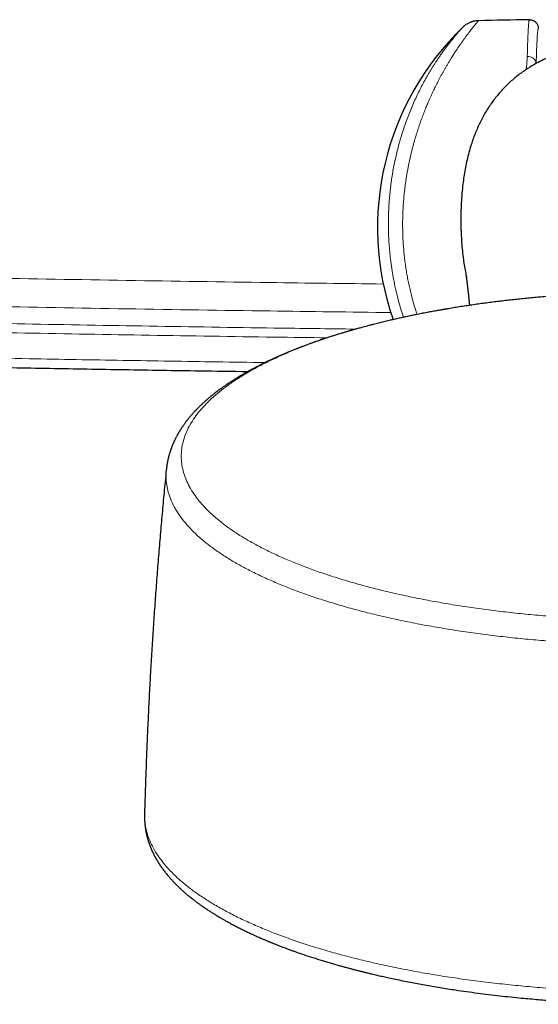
# Model space of a CAD drawing. Header units: millimetres. Extents: x 8 to 976, y 12 to 975.
# Tile 3 of 256: x 325 to 360, y 30 to 97. Entities that reach past the tile are written whole.
import ezdxf

# ---------------------------------------------------------------- set-up
doc = ezdxf.new("R2010")
doc.units = ezdxf.units.MM

msp = doc.modelspace()

# ---------------------------------------------------------------- linework, layer by layer
at = {"color": 7, "linetype": 'Continuous', "lineweight": 30}
msp.add_line((354.18, 77.605), (354.063, 77.585), dxfattribs=at)
for centre, radius, start, end in [((367.712, -402.546), 500, 90.90298, 91.30233), ((368.442, 83.179), 19, 133.86484, 199.36094)]:
    msp.add_arc(centre, radius, start, end, dxfattribs=at)
at = {"color": 252, "linetype": 'Continuous', "lineweight": 0}
msp.add_arc((359.73, 94.304), 0.572, 9.18066, 94.3913, dxfattribs=at)
for points, knots in [([(356.348, 97.324), (356.348, 97.324), (356.351, 97.326), (356.34, 97.314), (356.314, 97.283), (356.28, 97.242), (356.249, 97.206), (356.229, 97.182), (356.207, 97.155), (356.183, 97.126), (356.158, 97.095), (356.13, 97.061), (356.089, 97.011), (356.029, 96.937), (355.947, 96.835), (355.854, 96.718), (355.769, 96.607), (355.694, 96.51), (355.633, 96.43), (355.57, 96.346), (355.506, 96.26), (355.444, 96.176), (355.365, 96.068), (355.262, 95.926), (355.13, 95.739), (355.004, 95.557), (354.887, 95.384), (354.811, 95.269), (354.761, 95.193), (354.74, 95.16), (354.718, 95.127), (354.696, 95.093), (354.674, 95.06), (354.652, 95.025), (354.63, 94.99), (354.587, 94.923), (354.521, 94.819), (354.43, 94.673), (354.332, 94.512), (354.227, 94.337), (354.122, 94.158), (354.021, 93.982), (353.926, 93.812), (353.832, 93.642), (353.737, 93.466), (353.639, 93.281), (353.516, 93.043), (353.373, 92.757), (353.216, 92.429), (353.085, 92.142), (352.976, 91.897), (352.909, 91.742), (352.865, 91.638), (352.843, 91.586), (352.821, 91.534), (352.8, 91.482), (352.779, 91.431), (352.716, 91.279), (352.616, 91.027), (352.481, 90.67), (352.354, 90.316), (352.249, 90.007), (352.164, 89.743), (352.096, 89.525), (352.03, 89.307), (351.964, 89.079), (351.895, 88.832), (351.825, 88.566), (351.757, 88.29), (351.692, 88.015), (351.631, 87.74), (351.573, 87.466), (351.52, 87.192), (351.471, 86.919), (351.416, 86.591), (351.358, 86.204), (351.301, 85.76), (351.254, 85.315), (351.216, 84.871), (351.188, 84.428), (351.17, 83.98), (351.161, 83.526), (351.163, 83.068), (351.175, 82.609), (351.198, 82.152), (351.231, 81.696), (351.272, 81.265), (351.32, 80.858), (351.374, 80.474), (351.435, 80.089), (351.505, 79.704), (351.583, 79.317), (351.669, 78.93), (351.771, 78.512), (351.892, 78.061), (352.02, 77.623), (352.11, 77.348), (352.148, 77.231)], [0, 0, 0, 0, 0.003153, 0.02141, 0.039842, 0.058464, 0.06478, 0.07112, 0.077484, 0.083873, 0.090287, 0.096728, 0.103194, 0.117699, 0.132573, 0.14782, 0.163444, 0.17178, 0.180221, 0.188769, 0.197422, 0.205309, 0.21234, 0.226965, 0.242341, 0.258469, 0.269526, 0.280912, 0.283187, 0.285474, 0.287775, 0.290088, 0.292414, 0.294752, 0.297103, 0.299467, 0.308233, 0.317683, 0.327817, 0.338636, 0.349766, 0.359823, 0.369305, 0.378788, 0.38827, 0.398027, 0.4086, 0.425598, 0.441814, 0.45725, 0.467012, 0.476434, 0.478845, 0.481234, 0.483599, 0.485941, 0.48826, 0.490556, 0.506413, 0.521841, 0.536842, 0.551417, 0.560362, 0.569139, 0.57775, 0.586483, 0.596121, 0.606755, 0.61726, 0.627638, 0.637889, 0.648016, 0.658018, 0.667897, 0.677656, 0.693446, 0.709063, 0.724512, 0.7398, 0.754934, 0.769919, 0.785403, 0.800813, 0.816157, 0.831443, 0.846681, 0.861877, 0.874698, 0.887601, 0.900594, 0.913682, 0.926871, 0.940164, 0.953569, 0.970342, 0.98737, 1, 1, 1, 1]), ([(359.686, 94.874), (359.69, 94.992), (359.696, 95.228), (359.706, 95.551), (359.716, 95.851), (359.726, 96.109), (359.735, 96.331), (359.744, 96.519), (359.753, 96.69), (359.762, 96.843), (359.771, 96.981), (359.781, 97.103), (359.791, 97.206), (359.801, 97.288), (359.812, 97.348), (359.822, 97.385), (359.829, 97.389), (359.832, 97.392)], [0, 0, 0, 0, 0.073602, 0.147268, 0.220934, 0.294536, 0.355121, 0.41576, 0.476417, 0.537056, 0.597641, 0.663198, 0.728845, 0.796435, 0.864025, 0.932013, 1, 1, 1, 1]), ([(351.217, 77.037), (351.186, 77.131), (351.094, 77.405), (350.959, 77.868), (350.81, 78.42), (350.691, 78.923), (350.595, 79.377), (350.518, 79.78), (350.463, 80.101), (350.425, 80.341), (350.402, 80.498), (350.379, 80.655), (350.358, 80.812), (350.339, 80.969), (350.305, 81.254), (350.264, 81.667), (350.223, 82.209), (350.198, 82.749), (350.186, 83.288), (350.188, 83.795), (350.202, 84.271), (350.224, 84.715), (350.256, 85.158), (350.297, 85.599), (350.347, 86.037), (350.408, 86.486), (350.481, 86.943), (350.566, 87.407), (350.662, 87.867), (350.767, 88.321), (350.881, 88.767), (351.009, 89.227), (351.154, 89.7), (351.316, 90.185), (351.488, 90.66), (351.669, 91.123), (351.859, 91.574), (352.055, 92.011), (352.256, 92.433), (352.463, 92.84), (352.642, 93.175), (352.793, 93.444), (352.912, 93.652), (353.031, 93.853), (353.15, 94.048), (353.268, 94.237), (353.385, 94.42), (353.513, 94.616), (353.652, 94.822), (353.8, 95.035), (353.943, 95.236), (354.081, 95.424), (354.214, 95.601), (354.343, 95.769), (354.46, 95.918), (354.564, 96.048), (354.655, 96.159), (354.74, 96.262), (354.819, 96.357), (354.893, 96.443), (354.96, 96.522), (355.03, 96.602), (355.098, 96.679), (355.161, 96.75), (355.21, 96.805), (355.246, 96.845), (355.269, 96.87), (355.278, 96.88), (355.276, 96.878), (355.276, 96.878)], [0, 0, 0, 0, 0.010507, 0.030775, 0.050745, 0.07044, 0.084724, 0.098882, 0.112926, 0.118414, 0.123887, 0.129344, 0.134788, 0.140218, 0.145635, 0.164365, 0.18305, 0.201715, 0.220383, 0.239078, 0.254696, 0.270364, 0.286094, 0.301901, 0.317796, 0.333794, 0.351248, 0.368787, 0.386426, 0.40418, 0.422064, 0.439724, 0.460397, 0.481176, 0.502084, 0.523138, 0.544382, 0.565621, 0.586872, 0.608153, 0.629644, 0.641733, 0.653767, 0.665748, 0.677681, 0.689568, 0.701414, 0.713223, 0.728845, 0.74428, 0.759539, 0.774631, 0.789568, 0.804359, 0.819812, 0.83201, 0.844075, 0.856014, 0.867836, 0.879549, 0.891162, 0.902684, 0.918674, 0.934509, 0.950219, 0.965832, 0.981377, 0.996886, 1, 1, 1, 1]), ([(360.442, 96.792), (360.439, 96.79), (360.432, 96.786), (360.421, 96.751), (360.411, 96.696), (360.401, 96.618), (360.391, 96.517), (360.38, 96.39), (360.369, 96.235), (360.359, 96.049), (360.348, 95.838), (360.338, 95.616), (360.329, 95.387), (360.32, 95.157), (360.312, 94.91), (360.304, 94.658), (360.299, 94.48), (360.297, 94.396)], [0, 0, 0, 0, 0.067158, 0.13434, 0.201499, 0.269536, 0.337599, 0.405637, 0.47962, 0.553667, 0.627714, 0.701697, 0.762596, 0.823549, 0.88452, 0.945472, 1, 1, 1, 1]), ([(359.606, 93.977), (359.607, 93.982), (359.626, 94.094), (359.649, 94.301), (359.676, 94.596), (359.683, 94.781), (359.686, 94.874)], [0, 0, 0, 0, 0.01703, 0.344749, 0.672515, 1, 1, 1, 1]), ([(302.986, 80.142), (306.241, 80.069), (312.75, 79.922), (322.515, 79.73), (332.281, 79.559), (341.39, 79.42), (347.243, 79.347), (349.841, 79.315)], [0, 0, 0, 0, 0.208414, 0.416829, 0.625244, 0.833658, 1, 1, 1, 1]), ([(350.354, 77.365), (347.601, 77.399), (341.586, 77.473), (332.31, 77.615), (322.526, 77.786), (312.743, 77.978), (306.221, 78.126), (302.96, 78.199)], [0, 0, 0, 0, 0.1742629, 0.3806974, 0.5871321, 0.7935665, 1, 1, 1, 1]), ([(354.063, 77.585), (353.859, 77.551), (353.227, 77.445), (352.198, 77.246), (350.978, 76.99), (349.801, 76.716), (348.666, 76.428), (347.574, 76.124), (346.522, 75.804), (345.504, 75.466), (344.524, 75.112), (343.584, 74.741), (342.692, 74.355), (341.85, 73.957), (341.064, 73.548), (340.335, 73.131), (339.663, 72.706), (339.044, 72.271), (338.477, 71.824), (337.963, 71.367), (337.505, 70.899), (337.107, 70.425), (336.77, 69.946), (336.496, 69.464), (336.283, 68.982), (336.132, 68.5), (336.042, 68.016), (336.011, 67.529), (336.042, 67.038), (336.136, 66.546), (336.293, 66.055), (336.512, 65.567), (336.79, 65.086), (337.128, 64.613), (337.521, 64.147), (337.972, 63.688), (338.483, 63.234), (339.054, 62.785), (339.686, 62.342), (340.373, 61.909), (341.114, 61.488), (341.904, 61.08), (342.739, 60.687), (343.617, 60.31), (344.541, 59.945), (345.516, 59.593), (346.54, 59.254), (347.613, 58.928), (348.726, 58.62), (349.877, 58.328), (351.058, 58.056), (352.264, 57.804), (353.492, 57.571), (354.749, 57.357), (356.039, 57.161), (357.361, 56.983), (358.711, 56.825), (360.081, 56.687), (361.467, 56.57), (362.858, 56.475), (364.251, 56.402), (365.644, 56.35), (367.042, 56.317), (367.975, 56.313), (368.442, 56.311)], [0, 0, 0, 0, 0.007839, 0.024239, 0.040638, 0.057037, 0.073144, 0.08925, 0.105357, 0.121463, 0.137863, 0.154262, 0.170661, 0.187061, 0.20346, 0.219567, 0.235673, 0.25178, 0.267886, 0.284285, 0.300685, 0.317084, 0.333484, 0.349883, 0.365989, 0.382096, 0.398202, 0.414309, 0.430708, 0.447108, 0.463507, 0.479906, 0.496306, 0.512412, 0.528519, 0.544625, 0.560732, 0.577131, 0.59353, 0.60993, 0.626329, 0.642728, 0.658835, 0.674941, 0.691048, 0.707154, 0.723554, 0.739953, 0.756352, 0.772752, 0.789151, 0.805258, 0.821364, 0.837471, 0.853577, 0.869977, 0.886376, 0.902775, 0.919175, 0.935574, 0.95168, 0.967787, 0.983893, 1, 1, 1, 1]), ([(347.958, 76.232), (346.1, 76.256), (341.398, 76.316), (333.853, 76.433), (325.323, 76.581), (316.794, 76.748), (308.975, 76.915), (304, 77.033), (301.868, 77.084)], [0, 0, 0, 0, 0.120934, 0.306001, 0.491068, 0.676134, 0.861201, 1, 1, 1, 1]), ([(301.853, 76.462), (303.985, 76.411), (308.961, 76.293), (316.781, 76.125), (325.312, 75.959), (333.843, 75.812), (340.738, 75.704), (344.789, 75.651), (345.996, 75.636)], [0, 0, 0, 0, 0.144944, 0.338205, 0.531465, 0.724725, 0.917985, 1, 1, 1, 1]), ([(341.76, 73.943), (340.654, 73.959), (337.414, 74.005), (332.042, 74.092), (325.127, 74.213), (317.698, 74.356), (309.754, 74.524), (304.458, 74.649), (301.81, 74.712)], [0, 0, 0, 0, 0.08308, 0.243248, 0.403416, 0.602277, 0.801139, 1, 1, 1, 1]), ([(368.442, 54.622), (367.951, 54.625), (366.97, 54.629), (365.501, 54.664), (364.038, 54.719), (362.583, 54.798), (361.148, 54.897), (359.735, 55.018), (358.348, 55.158), (356.979, 55.319), (355.623, 55.502), (354.283, 55.706), (352.963, 55.932), (351.673, 56.177), (350.416, 56.442), (349.2, 56.724), (348.028, 57.022), (346.901, 57.336), (345.815, 57.666), (344.764, 58.014), (343.752, 58.38), (342.782, 58.764), (341.862, 59.161), (340.993, 59.573), (340.181, 59.994), (339.429, 60.425), (338.735, 60.864), (338.096, 61.313), (337.51, 61.774), (336.98, 62.246), (336.508, 62.729), (336.097, 63.218), (335.749, 63.713), (335.465, 64.21), (335.246, 64.708), (335.09, 65.205), (334.998, 65.705), (334.963, 66.171), (334.99, 66.47), (335.001, 66.603)], [0, 0, 0, 0, 0.0274, 0.0548, 0.0822, 0.1096, 0.137, 0.163911, 0.190822, 0.217733, 0.244644, 0.272044, 0.299444, 0.326844, 0.354244, 0.381644, 0.408555, 0.435466, 0.462377, 0.489288, 0.516688, 0.544088, 0.571488, 0.598888, 0.626288, 0.653199, 0.68011, 0.707021, 0.733932, 0.761332, 0.788732, 0.816132, 0.843532, 0.870932, 0.897843, 0.924754, 0.951665, 0.978576, 1, 1, 1, 1]), ([(333.514, 43.092), (333.511, 43.054), (333.496, 42.839), (333.533, 42.446), (333.63, 41.916), (333.8, 41.387), (334.035, 40.861), (334.335, 40.343), (334.699, 39.833), (335.122, 39.331), (335.609, 38.837), (336.159, 38.347), (336.775, 37.863), (337.455, 37.386), (338.196, 36.92), (338.995, 36.465), (339.845, 36.026), (340.745, 35.603), (341.691, 35.196), (342.687, 34.803), (343.738, 34.424), (344.841, 34.058), (345.998, 33.708), (347.197, 33.375), (348.437, 33.061), (349.709, 32.768), (351.009, 32.496), (352.333, 32.245), (353.687, 32.014), (355.077, 31.803), (356.501, 31.611), (357.957, 31.441), (359.433, 31.292), (360.926, 31.166), (362.425, 31.064), (363.926, 30.985), (365.427, 30.929), (366.933, 30.894), (367.939, 30.889), (368.442, 30.887)], [0, 0, 0, 0, 0.005981, 0.033813, 0.061646, 0.089478, 0.117311, 0.145143, 0.172479, 0.199814, 0.22715, 0.254485, 0.282318, 0.31015, 0.337983, 0.365815, 0.393648, 0.420984, 0.448319, 0.475655, 0.50299, 0.530823, 0.558655, 0.586488, 0.61432, 0.642153, 0.669488, 0.696824, 0.724159, 0.751495, 0.779328, 0.80716, 0.834993, 0.862825, 0.890658, 0.917993, 0.945329, 0.972664, 1, 1, 1, 1])]:
    msp.add_open_spline(points, degree=3, knots=knots, dxfattribs=at)
at = {"color": 7, "linetype": 'Continuous', "lineweight": 30}
for points, knots in [([(356.349, 97.325), (356.307, 97.323), (356.227, 97.319), (356.116, 97.303), (356.021, 97.284), (355.942, 97.263), (355.879, 97.243), (355.82, 97.222), (355.755, 97.197), (355.678, 97.161), (355.589, 97.114), (355.489, 97.053), (355.382, 96.975), (355.313, 96.912), (355.277, 96.879)], [0, 0, 0, 0, 0.107153, 0.201855, 0.283506, 0.351715, 0.406249, 0.451985, 0.509456, 0.580842, 0.665999, 0.76463, 0.876224, 1, 1, 1, 1]), ([(359.832, 97.392), (359.841, 97.392), (359.889, 97.392), (359.97, 97.381), (360.071, 97.349), (360.162, 97.303), (360.243, 97.242), (360.313, 97.169), (360.369, 97.084), (360.411, 96.991), (360.437, 96.893), (360.44, 96.826), (360.442, 96.792)], [0, 0, 0, 0, 0.028112, 0.149526, 0.255852, 0.362175, 0.468484, 0.574795, 0.681095, 0.787397, 0.893698, 1, 1, 1, 1]), ([(368.442, 96.109), (368.226, 96.108), (367.794, 96.105), (367.146, 96.082), (366.5, 96.044), (365.896, 95.992), (365.333, 95.927), (364.812, 95.854), (364.294, 95.767), (363.78, 95.664), (363.264, 95.543), (362.747, 95.403), (362.227, 95.242), (361.715, 95.058), (361.226, 94.858), (360.761, 94.643), (360.321, 94.414), (359.925, 94.184), (359.573, 93.958), (359.262, 93.74), (358.959, 93.51), (358.664, 93.265), (358.378, 93.005), (358.1, 92.73), (357.834, 92.441), (357.579, 92.139), (357.335, 91.824), (357.105, 91.498), (356.89, 91.162), (356.689, 90.817), (356.502, 90.463), (356.328, 90.099), (356.167, 89.725), (356.018, 89.341), (355.882, 88.952), (355.75, 88.525), (355.624, 88.059), (355.508, 87.553), (355.41, 87.044), (355.329, 86.531), (355.258, 85.968), (355.201, 85.354), (355.161, 84.689), (355.143, 84.023), (355.144, 83.381), (355.16, 82.763), (355.193, 82.169), (355.243, 81.577), (355.308, 81.023), (355.386, 80.507), (355.461, 80.085), (355.518, 79.825), (355.541, 79.723)], [0, 0, 0, 0, 0.025792, 0.051597, 0.0774, 0.103187, 0.124253, 0.145336, 0.166423, 0.187502, 0.208565, 0.230515, 0.252465, 0.274563, 0.296659, 0.316795, 0.33694, 0.357074, 0.372499, 0.387936, 0.403372, 0.418796, 0.434614, 0.45044, 0.466258, 0.482351, 0.498452, 0.514545, 0.530598, 0.546666, 0.562735, 0.578791, 0.595267, 0.611756, 0.628245, 0.644724, 0.665374, 0.686044, 0.706726, 0.727408, 0.748067, 0.77457, 0.801088, 0.827609, 0.854115, 0.87778, 0.901456, 0.925129, 0.948791, 0.968112, 0.987451, 1, 1, 1, 1]), ([(355.478, 80.022), (355.478, 80.023), (355.477, 80.023), (355.478, 80.018), (355.479, 80.015), (355.479, 80.011), (355.48, 80.007), (355.481, 80.003), (355.482, 79.997), (355.483, 79.989), (355.484, 79.981), (355.486, 79.973), (355.487, 79.965), (355.488, 79.956), (355.49, 79.947), (355.491, 79.938), (355.493, 79.929), (355.494, 79.92), (355.495, 79.911), (355.497, 79.902), (355.498, 79.895), (355.499, 79.887), (355.5, 79.88), (355.501, 79.873), (355.502, 79.867), (355.503, 79.863), (355.503, 79.859), (355.504, 79.856), (355.504, 79.852), (355.505, 79.847), (355.506, 79.842), (355.507, 79.836), (355.507, 79.83), (355.508, 79.824), (355.509, 79.818), (355.51, 79.811), (355.511, 79.805), (355.512, 79.799), (355.513, 79.794), (355.514, 79.788), (355.514, 79.783), (355.515, 79.778), (355.516, 79.774), (355.516, 79.769), (355.517, 79.763), (355.518, 79.757), (355.519, 79.75), (355.52, 79.742), (355.521, 79.733), (355.523, 79.724), (355.524, 79.714), (355.525, 79.705), (355.527, 79.696), (355.528, 79.688), (355.529, 79.68), (355.53, 79.673), (355.531, 79.666), (355.532, 79.66), (355.532, 79.654), (355.533, 79.647), (355.535, 79.639), (355.536, 79.63), (355.537, 79.62), (355.538, 79.61), (355.54, 79.6), (355.541, 79.59), (355.542, 79.581), (355.544, 79.572), (355.545, 79.563), (355.546, 79.554), (355.547, 79.545), (355.548, 79.537), (355.55, 79.526), (355.551, 79.513), (355.553, 79.498), (355.555, 79.481), (355.558, 79.464), (355.56, 79.447), (355.562, 79.429), (355.564, 79.412), (355.567, 79.394), (355.569, 79.375), (355.573, 79.344), (355.579, 79.299), (355.586, 79.241), (355.593, 79.18), (355.6, 79.125), (355.605, 79.078), (355.61, 79.038), (355.615, 78.998), (355.619, 78.96), (355.623, 78.924), (355.627, 78.892), (355.63, 78.862), (355.634, 78.83), (355.637, 78.798), (355.641, 78.764), (355.645, 78.729), (355.649, 78.694), (355.653, 78.661), (355.656, 78.63), (355.659, 78.599), (355.663, 78.568), (355.666, 78.535), (355.67, 78.5), (355.674, 78.463), (355.678, 78.419), (355.684, 78.368), (355.69, 78.309), (355.696, 78.248), (355.702, 78.186), (355.708, 78.129), (355.713, 78.08), (355.717, 78.039), (355.721, 78), (355.724, 77.962), (355.728, 77.926), (355.731, 77.89), (355.734, 77.866), (355.735, 77.855)], [0, 0, 0, 0, 0.050199, 0.061963, 0.073626, 0.084952, 0.095931, 0.106563, 0.120491, 0.134883, 0.149738, 0.161188, 0.173023, 0.185298, 0.198014, 0.208314, 0.218886, 0.229327, 0.239226, 0.247201, 0.254787, 0.261981, 0.268747, 0.275075, 0.280964, 0.283896, 0.28671, 0.28971, 0.293089, 0.296846, 0.300905, 0.305329, 0.310118, 0.315273, 0.319934, 0.324737, 0.329278, 0.333523, 0.337472, 0.341126, 0.345053, 0.348569, 0.351675, 0.354727, 0.358739, 0.363163, 0.367999, 0.373248, 0.378908, 0.384981, 0.391104, 0.396833, 0.402159, 0.407081, 0.411599, 0.415714, 0.419425, 0.422683, 0.42631, 0.430327, 0.434733, 0.439528, 0.444713, 0.450252, 0.455659, 0.460783, 0.465623, 0.47018, 0.474453, 0.479124, 0.483402, 0.487474, 0.491544, 0.498944, 0.506341, 0.513799, 0.521729, 0.530202, 0.53724, 0.544614, 0.552323, 0.560352, 0.568451, 0.591354, 0.614097, 0.636608, 0.658714, 0.672399, 0.685879, 0.698926, 0.711506, 0.723619, 0.732922, 0.742242, 0.751827, 0.761677, 0.771793, 0.782023, 0.792004, 0.801719, 0.810217, 0.818522, 0.827041, 0.835928, 0.845184, 0.854809, 0.864803, 0.879351, 0.894151, 0.909131, 0.92429, 0.939607, 0.94937, 0.958742, 0.967724, 0.976316, 0.984518, 0.992329, 1, 1, 1, 1]), ([(368.442, 78.76), (368.275, 78.759), (368.042, 78.759), (367.697, 78.757), (367.404, 78.754), (367.055, 78.749), (366.687, 78.743), (366.301, 78.735), (365.903, 78.725), (365.495, 78.713), (365.079, 78.699), (364.657, 78.682), (364.23, 78.664), (363.799, 78.643), (363.366, 78.62), (362.93, 78.595), (362.492, 78.567), (362.052, 78.537), (361.612, 78.505), (361.17, 78.471), (360.729, 78.434), (360.287, 78.396), (359.845, 78.354), (359.404, 78.311), (358.963, 78.265), (358.523, 78.217), (358.083, 78.166), (357.645, 78.114), (357.208, 78.059), (356.772, 78.002), (356.338, 77.942), (355.905, 77.88), (355.474, 77.816), (355.045, 77.75), (354.618, 77.682), (354.33, 77.634), (354.184, 77.609), (354.179, 77.608)], [0, 0, 0, 0, 0.03409, 0.047756, 0.07047, 0.094048, 0.119344, 0.145755, 0.173038, 0.200999, 0.229501, 0.258442, 0.287743, 0.317344, 0.3472, 0.377272, 0.40753, 0.437948, 0.468507, 0.499189, 0.529978, 0.560863, 0.591832, 0.622876, 0.653985, 0.685154, 0.716376, 0.747643, 0.778952, 0.810297, 0.841674, 0.873079, 0.904508, 0.935958, 0.967426, 0.998909, 1, 1, 1, 1]), ([(354.068, 77.589), (354.052, 77.586), (354.015, 77.58), (353.951, 77.569), (353.866, 77.554), (353.759, 77.535), (353.626, 77.511), (353.473, 77.484), (353.302, 77.453), (353.119, 77.419), (352.929, 77.384), (352.676, 77.335), (352.357, 77.273), (351.969, 77.196), (351.598, 77.119), (351.247, 77.044), (350.918, 76.972), (350.58, 76.896), (350.235, 76.816), (349.881, 76.732), (349.521, 76.644), (349.206, 76.565), (348.944, 76.498), (348.741, 76.445), (348.554, 76.395), (348.384, 76.349), (348.231, 76.307), (348.086, 76.268), (347.953, 76.231), (347.834, 76.197), (347.735, 76.169), (347.664, 76.148), (347.615, 76.134), (347.585, 76.126), (347.556, 76.117), (347.517, 76.106), (347.46, 76.089), (347.376, 76.065), (347.273, 76.034), (347.158, 76), (347.043, 75.966), (346.884, 75.918), (346.682, 75.855), (346.435, 75.778), (346.183, 75.697), (345.964, 75.626), (345.778, 75.564), (345.63, 75.514), (345.477, 75.462), (345.321, 75.408), (345.159, 75.351), (344.982, 75.288), (344.785, 75.216), (344.565, 75.136), (344.386, 75.069), (344.253, 75.018), (344.17, 74.986), (344.091, 74.955), (344.022, 74.928), (343.965, 74.906), (343.921, 74.889), (343.872, 74.87), (343.81, 74.845), (343.724, 74.81), (343.621, 74.769), (343.505, 74.722), (343.383, 74.671), (343.27, 74.624), (343.168, 74.581), (343.076, 74.543), (342.984, 74.503), (342.892, 74.463), (342.804, 74.425), (342.729, 74.392), (342.668, 74.365), (342.62, 74.343), (342.579, 74.325), (342.542, 74.309), (342.506, 74.292), (342.46, 74.271), (342.401, 74.245), (342.33, 74.213), (342.255, 74.178), (342.177, 74.141), (342.091, 74.101), (341.997, 74.057), (341.896, 74.008), (341.805, 73.965), (341.73, 73.928), (341.67, 73.899), (341.619, 73.874), (341.576, 73.852), (341.534, 73.831), (341.486, 73.807), (341.427, 73.778), (341.358, 73.743), (341.273, 73.699), (341.177, 73.649), (341.073, 73.595), (340.973, 73.543), (340.879, 73.492), (340.802, 73.451), (340.743, 73.419), (340.7, 73.395), (340.663, 73.374), (340.628, 73.355), (340.592, 73.335), (340.549, 73.311), (340.496, 73.282), (340.436, 73.248), (340.364, 73.207), (340.286, 73.162), (340.204, 73.114), (340.129, 73.071), (340.064, 73.032), (340.011, 73), (339.969, 72.975), (339.931, 72.952), (339.888, 72.926), (339.84, 72.896), (339.784, 72.862), (339.693, 72.806), (339.566, 72.726), (339.439, 72.644), (339.345, 72.582), (339.288, 72.545), (339.237, 72.511), (339.195, 72.483), (339.158, 72.458), (339.123, 72.434), (339.075, 72.402), (339.012, 72.359), (338.933, 72.303), (338.835, 72.234), (338.721, 72.153), (338.596, 72.061), (338.471, 71.967), (338.369, 71.889), (338.292, 71.829), (338.24, 71.788), (338.192, 71.751), (338.144, 71.712), (338.084, 71.663), (338.011, 71.603), (337.927, 71.533), (337.852, 71.47), (337.79, 71.416), (337.743, 71.376), (337.701, 71.338), (337.658, 71.301), (337.614, 71.261), (337.568, 71.22), (337.523, 71.178), (337.472, 71.131), (337.414, 71.077), (337.349, 71.015), (337.284, 70.952), (337.222, 70.891), (337.166, 70.835), (337.119, 70.787), (337.078, 70.745), (337.042, 70.708), (337.007, 70.671), (336.969, 70.631), (336.927, 70.586), (336.877, 70.532), (336.821, 70.47), (336.764, 70.405), (336.71, 70.344), (336.661, 70.287), (336.613, 70.231), (336.568, 70.176), (336.523, 70.122), (336.482, 70.07), (336.443, 70.021), (336.407, 69.976), (336.375, 69.934), (336.336, 69.882), (336.289, 69.82), (336.238, 69.75), (336.189, 69.682), (336.141, 69.613), (336.09, 69.539), (336.046, 69.472), (336.009, 69.416), (335.981, 69.372), (335.956, 69.332), (335.934, 69.298), (335.918, 69.272), (335.905, 69.249), (335.89, 69.225), (335.871, 69.194), (335.848, 69.155), (335.821, 69.109), (335.793, 69.061), (335.768, 69.015), (335.745, 68.974), (335.719, 68.927), (335.688, 68.869), (335.652, 68.8), (335.618, 68.732), (335.586, 68.668), (335.557, 68.606), (335.529, 68.547), (335.503, 68.49), (335.479, 68.435), (335.454, 68.377), (335.43, 68.32), (335.409, 68.269), (335.392, 68.226), (335.377, 68.188), (335.363, 68.152), (335.349, 68.114), (335.333, 68.071), (335.313, 68.016), (335.29, 67.951), (335.268, 67.885), (335.248, 67.825), (335.229, 67.763), (335.209, 67.697), (335.19, 67.628), (335.173, 67.568), (335.159, 67.516), (335.148, 67.472), (335.137, 67.426), (335.124, 67.376), (335.11, 67.314), (335.096, 67.246), (335.081, 67.177), (335.071, 67.122), (335.063, 67.078), (335.057, 67.044), (335.051, 67.01), (335.045, 66.973), (335.038, 66.934), (335.031, 66.889), (335.024, 66.834), (335.015, 66.767), (335.005, 66.688), (334.999, 66.63), (334.996, 66.599)], [0, 0, 0, 0, 0.001335, 0.003193, 0.005596, 0.008973, 0.013061, 0.017865, 0.023379, 0.029271, 0.035349, 0.041614, 0.053586, 0.066186, 0.079415, 0.089964, 0.100881, 0.112168, 0.123823, 0.135847, 0.14824, 0.160832, 0.168523, 0.17566, 0.182245, 0.188276, 0.193755, 0.198679, 0.203773, 0.208098, 0.211654, 0.214442, 0.215872, 0.216962, 0.217754, 0.21905, 0.221143, 0.224034, 0.228224, 0.232468, 0.236701, 0.240921, 0.250158, 0.259336, 0.268783, 0.278859, 0.284388, 0.290091, 0.295967, 0.302017, 0.308241, 0.314797, 0.322837, 0.331618, 0.34114, 0.344513, 0.34797, 0.351336, 0.354205, 0.356563, 0.358408, 0.35975, 0.362605, 0.366215, 0.370578, 0.37563, 0.380887, 0.386252, 0.390142, 0.394087, 0.398087, 0.402143, 0.406125, 0.409646, 0.412071, 0.414196, 0.416019, 0.417541, 0.419061, 0.420948, 0.423697, 0.426974, 0.430482, 0.434012, 0.437563, 0.442247, 0.446968, 0.451635, 0.454817, 0.457611, 0.460017, 0.462036, 0.463787, 0.465985, 0.468785, 0.472188, 0.47592, 0.481128, 0.486184, 0.491089, 0.49584, 0.500145, 0.502582, 0.504746, 0.506637, 0.508256, 0.509976, 0.512165, 0.51485, 0.518031, 0.521381, 0.525933, 0.530208, 0.534206, 0.537745, 0.54064, 0.542563, 0.544489, 0.546771, 0.549412, 0.55241, 0.555763, 0.564312, 0.573483, 0.576973, 0.580314, 0.583203, 0.58564, 0.587647, 0.589632, 0.591743, 0.595942, 0.600624, 0.60583, 0.613347, 0.621216, 0.629005, 0.636556, 0.640462, 0.643793, 0.646596, 0.649647, 0.653219, 0.65852, 0.664154, 0.670078, 0.673765, 0.676992, 0.679794, 0.682698, 0.685881, 0.689201, 0.692486, 0.695737, 0.700267, 0.70514, 0.710229, 0.714943, 0.71921, 0.723121, 0.725986, 0.728801, 0.731627, 0.734503, 0.737852, 0.741788, 0.746882, 0.751754, 0.756309, 0.760573, 0.76456, 0.768815, 0.772571, 0.776502, 0.780127, 0.783423, 0.786392, 0.789271, 0.794551, 0.799838, 0.80447, 0.809145, 0.814396, 0.820249, 0.823218, 0.826326, 0.829276, 0.831757, 0.833376, 0.834761, 0.836388, 0.838369, 0.841186, 0.844505, 0.847916, 0.851016, 0.853804, 0.85628, 0.860617, 0.86542, 0.870145, 0.874296, 0.878269, 0.882359, 0.885572, 0.889183, 0.893193, 0.89711, 0.900438, 0.903179, 0.905417, 0.907708, 0.910062, 0.912682, 0.915841, 0.920599, 0.924866, 0.928182, 0.931852, 0.936198, 0.94044, 0.944396, 0.947241, 0.949825, 0.952356, 0.955365, 0.958852, 0.963308, 0.967357, 0.971009, 0.973017, 0.97492, 0.976885, 0.978931, 0.981156, 0.983551, 0.986633, 0.990401, 0.994857, 1, 1, 1, 1]), ([(301.795, 74.085), (303.378, 74.047), (306.667, 73.968), (311.661, 73.857), (316.778, 73.749), (321.897, 73.647), (327.017, 73.552), (332.137, 73.463), (336.66, 73.389), (339.476, 73.348), (340.586, 73.332)], [0, 0, 0, 0, 0.122485, 0.25435, 0.386269, 0.518229, 0.650217, 0.782221, 0.914224, 1, 1, 1, 1]), ([(334.997, 66.604), (334.969, 66.324), (334.893, 65.564), (334.776, 64.323), (334.646, 62.879), (334.522, 61.435), (334.405, 59.989), (334.294, 58.544), (334.189, 57.097), (334.091, 55.65), (333.999, 54.203), (333.914, 52.755), (333.834, 51.307), (333.762, 49.858), (333.696, 48.409), (333.636, 46.959), (333.582, 45.51), (333.54, 44.221), (333.518, 43.415), (333.509, 43.093)], [0, 0, 0, 0, 0.0357579, 0.0972965, 0.158837, 0.2203792, 0.2819234, 0.3434688, 0.4050153, 0.4665632, 0.5281117, 0.5896608, 0.6512103, 0.7127602, 0.7743098, 0.8358595, 0.8974085, 0.9589571, 1, 1, 1, 1]), ([(333.508, 43.091), (333.508, 43.057), (333.506, 42.99), (333.506, 42.903), (333.507, 42.833), (333.508, 42.769), (333.51, 42.716), (333.512, 42.671), (333.513, 42.632), (333.516, 42.592), (333.518, 42.545), (333.523, 42.485), (333.528, 42.418), (333.534, 42.354), (333.54, 42.298), (333.546, 42.243), (333.554, 42.182), (333.563, 42.119), (333.573, 42.048), (333.585, 41.977), (333.599, 41.896), (333.616, 41.805), (333.638, 41.701), (333.662, 41.598), (333.685, 41.503), (333.709, 41.415), (333.731, 41.338), (333.75, 41.274), (333.767, 41.221), (333.784, 41.165), (333.805, 41.103), (333.828, 41.035), (333.853, 40.967), (333.876, 40.904), (333.896, 40.852), (333.915, 40.804), (333.934, 40.756), (333.956, 40.704), (333.98, 40.648), (334.005, 40.592), (334.028, 40.54), (334.049, 40.495), (334.068, 40.453), (334.089, 40.41), (334.112, 40.362), (334.138, 40.31), (334.164, 40.259), (334.189, 40.21), (334.212, 40.168), (334.232, 40.13), (334.253, 40.093), (334.275, 40.052), (334.302, 40.005), (334.33, 39.956), (334.358, 39.908), (334.384, 39.865), (334.406, 39.828), (334.427, 39.795), (334.447, 39.762), (334.47, 39.726), (334.498, 39.682), (334.53, 39.633), (334.564, 39.581), (334.597, 39.532), (334.628, 39.487), (334.659, 39.443), (334.691, 39.396), (334.742, 39.325), (334.81, 39.233), (334.892, 39.125), (334.974, 39.022), (335.056, 38.921), (335.14, 38.82), (335.212, 38.736), (335.273, 38.668), (335.319, 38.616), (335.366, 38.564), (335.414, 38.512), (335.462, 38.461), (335.508, 38.412), (335.547, 38.372), (335.578, 38.339), (335.607, 38.31), (335.638, 38.279), (335.673, 38.243), (335.713, 38.204), (335.755, 38.162), (335.801, 38.117), (335.85, 38.07), (335.904, 38.019), (335.958, 37.968), (336.012, 37.919), (336.062, 37.872), (336.107, 37.832), (336.145, 37.798), (336.176, 37.77), (336.205, 37.745), (336.237, 37.717), (336.275, 37.683), (336.322, 37.643), (336.376, 37.598), (336.432, 37.55), (336.49, 37.502), (336.549, 37.453), (336.604, 37.408), (336.652, 37.37), (336.69, 37.34), (336.722, 37.313), (336.756, 37.287), (336.796, 37.256), (336.845, 37.217), (336.903, 37.172), (336.967, 37.124), (337.035, 37.073), (337.104, 37.021), (337.175, 36.969), (337.247, 36.917), (337.319, 36.866), (337.388, 36.816), (337.453, 36.771), (337.513, 36.729), (337.565, 36.693), (337.61, 36.663), (337.647, 36.637), (337.683, 36.613), (337.723, 36.586), (337.781, 36.548), (337.855, 36.499), (337.944, 36.441), (338.037, 36.381), (338.134, 36.319), (338.224, 36.262), (338.304, 36.213), (338.371, 36.172), (338.431, 36.135), (338.485, 36.103), (338.531, 36.075), (338.57, 36.052), (338.606, 36.03), (338.644, 36.008), (338.692, 35.979), (338.752, 35.944), (338.827, 35.901), (338.911, 35.852), (339.003, 35.8), (339.1, 35.746), (339.253, 35.66), (339.468, 35.544), (339.745, 35.398), (340.024, 35.256), (340.294, 35.122), (340.555, 34.996), (340.805, 34.878), (341.017, 34.781), (341.191, 34.702), (341.325, 34.643), (341.448, 34.589), (341.56, 34.54), (341.66, 34.497), (341.748, 34.46), (341.823, 34.428), (341.879, 34.404), (341.92, 34.387), (341.948, 34.376), (341.971, 34.366), (341.997, 34.355), (342.03, 34.341), (342.078, 34.322), (342.139, 34.296), (342.212, 34.267), (342.293, 34.234), (342.377, 34.2), (342.505, 34.149), (342.68, 34.08), (342.898, 33.995), (343.119, 33.911), (343.342, 33.828), (343.572, 33.744), (343.921, 33.619), (344.399, 33.453), (345.018, 33.249), (345.546, 33.084), (345.971, 32.955), (346.278, 32.864), (346.576, 32.779), (346.862, 32.698), (347.129, 32.624), (347.378, 32.557), (347.609, 32.496), (347.8, 32.446), (347.954, 32.406), (348.072, 32.375), (348.183, 32.347), (348.277, 32.324), (348.351, 32.305), (348.407, 32.291), (348.452, 32.28), (348.489, 32.271), (348.529, 32.261), (348.581, 32.248), (348.649, 32.232), (348.739, 32.21), (348.853, 32.182), (348.993, 32.149), (349.15, 32.112), (349.32, 32.072), (349.554, 32.018), (349.855, 31.95), (350.253, 31.863), (350.695, 31.768), (351.184, 31.668), (351.678, 31.57), (352.175, 31.476), (352.675, 31.384), (353.191, 31.294), (353.718, 31.205), (354.249, 31.119), (354.855, 31.026), (355.536, 30.927), (356.292, 30.825), (357.047, 30.729), (357.799, 30.641), (358.548, 30.56), (359.242, 30.491), (359.879, 30.432), (360.456, 30.382), (361.022, 30.337), (361.572, 30.296), (362.106, 30.26), (362.621, 30.228), (363.118, 30.2), (363.597, 30.175), (364.058, 30.153), (364.5, 30.134), (364.924, 30.118), (365.303, 30.106), (365.649, 30.095), (365.975, 30.087), (366.317, 30.079), (366.677, 30.071), (367.054, 30.065), (367.461, 30.06), (367.898, 30.057), (368.366, 30.055), (368.854, 30.056), (369.362, 30.06), (369.889, 30.066), (370.43, 30.075), (370.979, 30.088), (371.637, 30.107), (372.405, 30.134), (373.283, 30.174), (374.166, 30.221), (374.924, 30.269), (375.558, 30.314), (376.066, 30.353), (376.575, 30.395), (377.081, 30.439), (377.573, 30.484), (378.045, 30.531), (378.495, 30.577), (378.925, 30.624), (379.34, 30.671), (379.737, 30.718), (380.118, 30.765), (380.48, 30.811), (380.823, 30.856), (381.146, 30.9), (381.451, 30.943), (381.742, 30.985), (382.034, 31.028), (382.339, 31.074), (382.668, 31.125), (383.02, 31.181), (383.394, 31.243), (383.783, 31.309), (384.185, 31.38), (384.598, 31.455), (385.03, 31.536), (385.479, 31.624), (385.881, 31.705), (386.224, 31.776), (386.495, 31.834), (386.748, 31.888), (386.981, 31.94), (387.196, 31.988), (387.393, 32.033), (387.571, 32.074), (387.727, 32.11), (387.861, 32.142), (387.975, 32.169), (388.076, 32.193), (388.162, 32.214), (388.234, 32.232), (388.298, 32.247), (388.354, 32.261), (388.41, 32.275), (388.468, 32.289), (388.536, 32.306), (388.617, 32.326), (388.71, 32.35), (388.823, 32.378), (388.958, 32.413), (389.116, 32.454), (389.29, 32.5), (389.474, 32.548), (389.665, 32.6), (389.859, 32.653), (390.059, 32.708), (390.256, 32.764), (390.449, 32.819), (390.637, 32.874), (390.82, 32.928), (391.057, 32.998), (391.342, 33.085), (391.671, 33.188), (391.981, 33.288), (392.272, 33.383), (392.547, 33.476), (392.814, 33.568), (393.097, 33.667), (393.401, 33.776), (393.727, 33.897), (393.988, 33.996), (394.184, 34.072), (394.308, 34.121), (394.423, 34.166), (394.525, 34.207), (394.615, 34.243), (394.689, 34.274), (394.749, 34.298), (394.798, 34.318), (394.845, 34.338), (394.897, 34.359), (394.96, 34.386), (395.034, 34.416), (395.121, 34.453), (395.222, 34.496), (395.338, 34.546), (395.464, 34.601), (395.595, 34.659), (395.779, 34.741), (396.015, 34.848), (396.3, 34.982), (396.547, 35.101), (396.755, 35.203), (396.922, 35.287), (397.082, 35.369), (397.239, 35.451), (397.393, 35.532), (397.54, 35.611), (397.672, 35.684), (397.79, 35.749), (397.893, 35.807), (397.978, 35.855), (398.047, 35.895), (398.102, 35.927), (398.144, 35.951), (398.174, 35.969), (398.198, 35.983), (398.225, 35.999), (398.257, 36.018), (398.297, 36.041), (398.341, 36.068), (398.394, 36.099), (398.451, 36.134), (398.53, 36.182), (398.624, 36.24), (398.734, 36.309), (398.839, 36.376), (398.941, 36.441), (399.036, 36.503), (399.127, 36.564), (399.217, 36.624), (399.308, 36.685), (399.401, 36.75), (399.498, 36.818), (399.601, 36.891), (399.707, 36.968), (399.813, 37.046), (399.912, 37.12), (400.004, 37.19), (400.115, 37.277), (400.247, 37.381), (400.399, 37.505), (400.536, 37.62), (400.661, 37.728), (400.776, 37.83), (400.893, 37.937), (400.995, 38.033), (401.081, 38.115), (401.147, 38.18), (401.201, 38.233), (401.244, 38.277), (401.281, 38.314), (401.322, 38.356), (401.375, 38.412), (401.435, 38.475), (401.498, 38.543), (401.553, 38.602), (401.6, 38.655), (401.641, 38.702), (401.677, 38.742), (401.707, 38.778), (401.736, 38.811), (401.767, 38.848), (401.804, 38.892), (401.841, 38.937), (401.878, 38.982), (401.913, 39.026), (401.951, 39.073), (401.988, 39.121), (402.027, 39.171), (402.063, 39.219), (402.098, 39.266), (402.134, 39.314), (402.174, 39.37), (402.221, 39.436), (402.27, 39.507), (402.319, 39.579), (402.364, 39.648), (402.407, 39.714), (402.448, 39.78), (402.491, 39.85), (402.536, 39.924), (402.581, 40.002), (402.632, 40.094), (402.687, 40.196), (402.749, 40.314), (402.807, 40.433), (402.861, 40.551), (402.912, 40.666), (402.964, 40.791), (403.004, 40.894), (403.032, 40.97), (403.047, 41.012), (403.062, 41.053), (403.077, 41.096), (403.093, 41.145), (403.11, 41.197), (403.126, 41.249), (403.141, 41.297), (403.152, 41.336), (403.162, 41.369), (403.171, 41.402), (403.182, 41.441), (403.194, 41.488), (403.207, 41.538), (403.219, 41.587), (403.23, 41.632), (403.24, 41.676), (403.249, 41.717), (403.258, 41.756), (403.265, 41.791), (403.271, 41.824), (403.278, 41.859), (403.286, 41.9), (403.295, 41.951), (403.304, 42.004), (403.311, 42.052), (403.317, 42.09), (403.322, 42.122), (403.326, 42.155), (403.331, 42.192), (403.337, 42.241), (403.344, 42.294), (403.349, 42.348), (403.354, 42.393), (403.357, 42.433), (403.36, 42.468), (403.363, 42.504), (403.365, 42.54), (403.368, 42.579), (403.37, 42.623), (403.373, 42.672), (403.374, 42.718), (403.376, 42.756), (403.376, 42.786), (403.377, 42.812), (403.377, 42.84), (403.378, 42.874), (403.378, 42.916), (403.378, 42.967), (403.377, 43.026), (403.376, 43.068), (403.376, 43.091)], [0, 0, 0, 0, 0.0016707, 0.0032692, 0.004777, 0.0060737, 0.0071456, 0.0079019, 0.0086268, 0.0093578, 0.0102575, 0.0113449, 0.0128957, 0.0141908, 0.0151875, 0.0162323, 0.0175128, 0.0188393, 0.0200938, 0.0218345, 0.0232261, 0.025099, 0.0276088, 0.0297866, 0.0316306, 0.0336595, 0.0355123, 0.0366533, 0.0378147, 0.0390407, 0.0403649, 0.0418805, 0.0435929, 0.0449378, 0.0461062, 0.0471147, 0.0481816, 0.049375, 0.050695, 0.052042, 0.0532324, 0.0542621, 0.0551493, 0.0561261, 0.0572635, 0.058483, 0.0597606, 0.0609028, 0.0619021, 0.0627592, 0.0635981, 0.0645695, 0.065673, 0.0669027, 0.0680813, 0.0691275, 0.0699927, 0.0707476, 0.0715338, 0.0724055, 0.0733628, 0.074693, 0.0759798, 0.0771769, 0.0782841, 0.0793185, 0.0804489, 0.0817187, 0.0845909, 0.0872576, 0.0898374, 0.0923672, 0.0948792, 0.0975041, 0.0988118, 0.1001375, 0.1014739, 0.1028208, 0.1041784, 0.1054597, 0.106568, 0.1073173, 0.1080181, 0.1088323, 0.1097693, 0.1108275, 0.1119353, 0.1130545, 0.1143751, 0.1157112, 0.1170633, 0.1184262, 0.1196802, 0.1207739, 0.1216583, 0.1224002, 0.1230159, 0.1237305, 0.1246155, 0.1257601, 0.1270234, 0.1283133, 0.1296296, 0.1309726, 0.1322779, 0.1333056, 0.134126, 0.1347607, 0.1354596, 0.1362929, 0.1373815, 0.1386376, 0.1400279, 0.1414462, 0.142884, 0.1443416, 0.1458188, 0.1473156, 0.1486734, 0.1500091, 0.1511957, 0.1522235, 0.1530923, 0.153791, 0.1544098, 0.1551773, 0.1561101, 0.1576988, 0.1593836, 0.1611243, 0.1629211, 0.1647738, 0.1661076, 0.1673285, 0.1684167, 0.1693725, 0.170196, 0.1708758, 0.1714489, 0.1721055, 0.1728914, 0.1739957, 0.1752832, 0.1767541, 0.1783736, 0.1800156, 0.1816678, 0.1861454, 0.1906864, 0.1951274, 0.1994163, 0.2033515, 0.2071496, 0.2108111, 0.2129048, 0.2148998, 0.216711, 0.2183373, 0.2197786, 0.2210349, 0.2221064, 0.2229929, 0.2234555, 0.223845, 0.2241615, 0.2244599, 0.2249163, 0.2255875, 0.2264515, 0.227506, 0.2286461, 0.2298134, 0.231008, 0.2339319, 0.2370072, 0.2398811, 0.2428659, 0.2458907, 0.2489412, 0.2565374, 0.2642889, 0.2721954, 0.2759765, 0.2796774, 0.2832023, 0.2865515, 0.2897249, 0.2925283, 0.2951786, 0.297676, 0.299076, 0.300423, 0.3017102, 0.3028334, 0.3035881, 0.3042148, 0.3047136, 0.3050852, 0.3054544, 0.306068, 0.3068295, 0.3077389, 0.3090682, 0.3106237, 0.3124033, 0.3142891, 0.3162127, 0.3201005, 0.3241334, 0.3291237, 0.3343196, 0.339721, 0.3447173, 0.3498774, 0.3552012, 0.3605985, 0.3659563, 0.3712744, 0.3787865, 0.3862179, 0.3935685, 0.4008385, 0.4080281, 0.4151374, 0.420667, 0.4261438, 0.4314805, 0.4366383, 0.4416172, 0.4464173, 0.4510387, 0.4554814, 0.4597455, 0.463831, 0.4677381, 0.4714666, 0.4743197, 0.4773094, 0.4804567, 0.4837616, 0.4872241, 0.4908443, 0.4949492, 0.4992395, 0.5037152, 0.508376, 0.5132218, 0.5182271, 0.5232763, 0.5283553, 0.5363969, 0.5445124, 0.5527021, 0.560966, 0.5657114, 0.570481, 0.5752749, 0.5800917, 0.5848115, 0.5892788, 0.5935793, 0.5977131, 0.60168, 0.6055561, 0.6092584, 0.612787, 0.6161419, 0.6193232, 0.6223308, 0.6251808, 0.6279776, 0.6310239, 0.6343199, 0.6378654, 0.6416607, 0.6457057, 0.6497485, 0.6540133, 0.6585005, 0.66321, 0.6681419, 0.6712394, 0.6741495, 0.6768686, 0.6793968, 0.6817338, 0.6838798, 0.6858347, 0.6875985, 0.6890193, 0.6902861, 0.6913987, 0.692357, 0.6931612, 0.6938244, 0.6944851, 0.695061, 0.6956858, 0.6964472, 0.6973528, 0.6984025, 0.6995964, 0.7011887, 0.7029813, 0.7049743, 0.7071677, 0.7092955, 0.7115832, 0.7139477, 0.7162674, 0.7185413, 0.7207694, 0.7229517, 0.7250881, 0.729306, 0.7333328, 0.7371686, 0.7408134, 0.7442671, 0.7476125, 0.7510411, 0.7552231, 0.7595332, 0.7639714, 0.7657501, 0.7674927, 0.769072, 0.7704826, 0.7717249, 0.7727987, 0.7735848, 0.7742471, 0.7748439, 0.7755761, 0.7764606, 0.7774976, 0.7786869, 0.7801712, 0.78184, 0.7836903, 0.7856163, 0.7875658, 0.7917775, 0.7960939, 0.8005147, 0.8031688, 0.8058526, 0.8084293, 0.8108456, 0.8135129, 0.8159528, 0.8181651, 0.8201499, 0.8219069, 0.8234438, 0.8245239, 0.8254742, 0.8262946, 0.8267172, 0.8270947, 0.8275174, 0.8281481, 0.8288047, 0.8295966, 0.8305238, 0.8315864, 0.8326975, 0.8347694, 0.8366942, 0.8387418, 0.8406097, 0.8424019, 0.8441344, 0.8458465, 0.8476025, 0.8494092, 0.8513363, 0.8534044, 0.8556138, 0.8578386, 0.8599229, 0.8618663, 0.8636934, 0.867082, 0.8704809, 0.8738356, 0.876495, 0.8792301, 0.8820615, 0.885047, 0.8868608, 0.8885812, 0.8901686, 0.8910424, 0.8919886, 0.8930935, 0.894357, 0.8962978, 0.8980394, 0.8995817, 0.9009264, 0.9021156, 0.9031672, 0.9040325, 0.904802, 0.9057166, 0.906834, 0.9081414, 0.909166, 0.9102665, 0.911443, 0.9126928, 0.9138779, 0.9152129, 0.916306, 0.9173472, 0.9188244, 0.9204457, 0.9222305, 0.9240403, 0.9257368, 0.9272822, 0.9288416, 0.930533, 0.9323357, 0.9342086, 0.936113, 0.9388407, 0.9414832, 0.9444605, 0.9471241, 0.9496649, 0.9524024, 0.9556324, 0.9566512, 0.9575545, 0.9584154, 0.9593838, 0.9604637, 0.961633, 0.9628441, 0.9638966, 0.964777, 0.9654173, 0.9660601, 0.9669052, 0.9679544, 0.9690783, 0.9701236, 0.9710899, 0.9719773, 0.9728939, 0.9737205, 0.97446, 0.9751122, 0.9757705, 0.9766257, 0.9776947, 0.9788972, 0.9799444, 0.9806517, 0.9812447, 0.9818736, 0.9826394, 0.983542, 0.9847831, 0.9858535, 0.9867487, 0.9874874, 0.9881945, 0.9888716, 0.9895856, 0.9902957, 0.9911436, 0.9921294, 0.9931165, 0.9937849, 0.9943452, 0.9947974, 0.9952676, 0.995903, 0.9966879, 0.9976323, 0.9987363, 1, 1, 1, 1])]:
    msp.add_open_spline(points, degree=3, knots=knots, dxfattribs=at)

doc.saveas('drawing.dxf')
